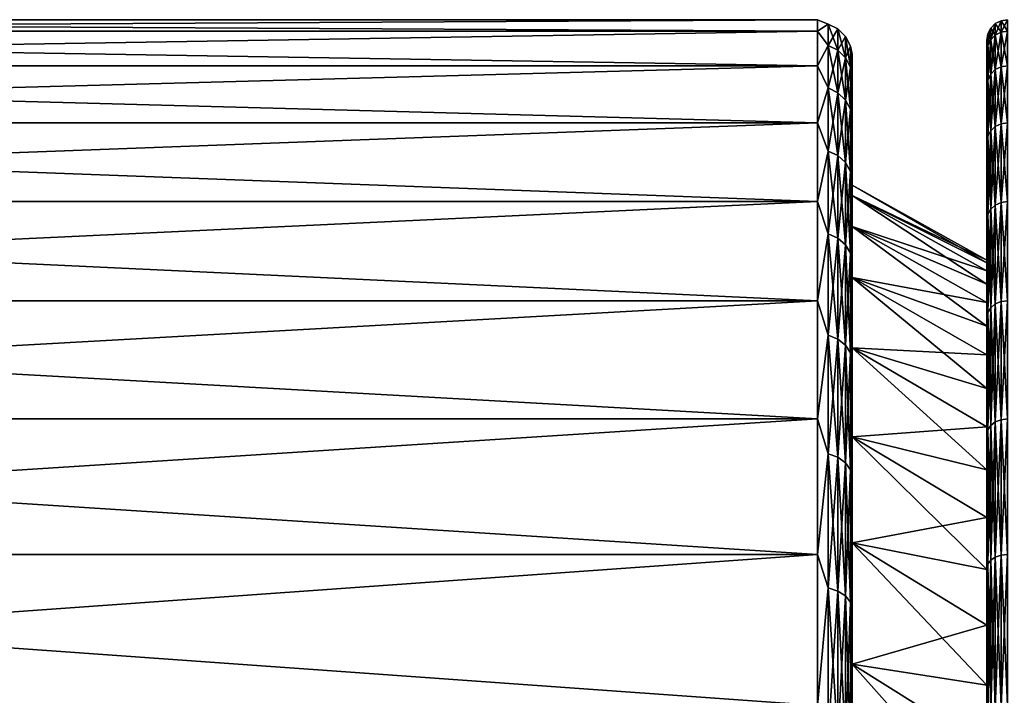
# Model space of a CAD drawing. Header units: metres. Extents: x 59 to 125, y -85 to 102.
# Tile 22 of 42: x 92 to 106, y 13 to 23. Entities that reach past the tile are written whole.
import ezdxf

# ---------------------------------------------------------------- set-up
doc = ezdxf.new("R2010")
doc.units = ezdxf.units.M
doc.layers.add('solid_21664500', color=7, linetype='CONTINUOUS')

msp = doc.modelspace()

# ---------------------------------------------------------------- linework, layer by layer
at = {"layer": 'solid_21664500'}
for points in [[(103.5, 23), (72.860001, 22.999977), (72.860001, 22.832304, 2.772344)], [(103.5, 23), (103.5, 22.832304, -2.772344), (72.860001, 22.999977)], [(103.5, 22.832304, 2.772344), (103.5, 23), (72.860001, 22.832304, 2.772344)], [(103.5, 22.832304, -2.772344), (72.860001, 22.832304, -2.772344), (72.860001, 22.999977)], [(103.65406, 22.936802, -1.335917), (103.5, 22.832304, -2.772344), (103.5, 23)], [(103.65406, 22.936802, 1.335917), (103.5, 23), (103.5, 22.832304, 2.772344)], [(103.65406, 22.936802, -1.335917), (103.5, 23), (103.65406, 22.936802, 1.335917)], [(106.073814, 22.942816, 0), (106.157562, 22.985405), (106.157562, 22.817814, -2.770584)], [(106.073814, 22.775537, 2.765451), (106.157562, 22.985405), (106.073814, 22.942816, 0)], [(106.073814, 22.775537, 2.765451), (106.157562, 22.817814, 2.770584), (106.157562, 22.985405)], [(106.157562, 22.817814, 2.770584), (106.25, 22.832304, 2.772344), (106.25, 23)], [(106.157562, 22.985405), (106.25, 23), (106.25, 22.832304, -2.772344)], [(106.157562, 22.817814, 2.770584), (106.25, 23), (106.157562, 22.985405)], [(106.157562, 22.817814, -2.770584), (106.157562, 22.985405), (106.25, 22.832304, -2.772344)], [(103.5, 22.331661, -5.50426), (72.860001, 22.33164, -5.504255), (72.860001, 22.832304, -2.772344)], [(103.5, 22.832304, -2.772344), (103.5, 22.331661, -5.50426), (72.860001, 22.832304, -2.772344)], [(103.5, 22.832304, 2.772344), (72.860001, 22.832304, 2.772344), (72.860001, 22.33164, 5.504255)], [(103.5, 22.331661, 5.50426), (103.5, 22.832304, 2.772344), (72.860001, 22.33164, 5.504255)], [(103.65406, 22.626621, -3.989684), (103.5, 22.832304, -2.772344), (103.65406, 22.936802, -1.335917)], [(103.65406, 22.936802, 1.335917), (103.5, 22.832304, 2.772344), (103.65406, 22.626621, 3.989684)], [(103.65406, 22.626621, -3.989684), (103.5, 22.331661, -5.50426), (103.5, 22.832304, -2.772344)], [(103.65406, 22.626621, 3.989684), (103.5, 22.832304, 2.772344), (103.5, 22.331661, 5.50426)], [(103.65406, 22.936802, 1.335917), (103.79364, 22.865942, 1.331789), (103.79364, 22.865942, -1.331789)], [(103.65406, 22.936802, 1.335917), (103.65406, 22.626621, 3.989684), (103.79364, 22.865942, 1.331789)], [(103.65406, 22.936802, -1.335917), (103.79364, 22.865942, -1.331789), (103.79364, 22.556719, -3.977358)], [(103.65406, 22.936802, -1.335917), (103.65406, 22.936802, 1.335917), (103.79364, 22.865942, -1.331789)], [(103.65406, 22.626621, -3.989684), (103.65406, 22.936802, -1.335917), (103.79364, 22.556719, -3.977358)], [(103.65406, 22.626621, 3.989684), (103.79364, 22.556719, 3.977358), (103.79364, 22.865942, 1.331789)], [(103.79364, 22.865942, 1.331789), (103.904419, 22.755455, 1.325354), (103.904419, 22.755455, -1.325354)], [(103.79364, 22.865942, 1.331789), (103.79364, 22.556719, 3.977358), (103.904419, 22.755455, 1.325354)], [(103.79364, 22.865942, -1.331789), (103.904419, 22.755455, -1.325354), (103.904419, 22.447727, -3.95814)], [(103.79364, 22.865942, -1.331789), (103.79364, 22.865942, 1.331789), (103.904419, 22.755455, -1.325354)], [(103.79364, 22.556719, -3.977358), (103.79364, 22.865942, -1.331789), (103.904419, 22.447727, -3.95814)], [(105.964684, 22.792706, 0), (106.007347, 22.876411, 0), (106.007347, 22.709618, -2.757447)], [(105.964684, 22.62652, 2.747357), (106.007347, 22.876411, 0), (105.964684, 22.792706, 0)], [(105.964684, 22.62652, 2.747357), (106.007347, 22.709618, 2.757447), (106.007347, 22.876411, 0)], [(106.007347, 22.876411, 0), (106.073814, 22.942816, 0), (106.073814, 22.775537, -2.765451)], [(106.007347, 22.709618, 2.757447), (106.073814, 22.942816, 0), (106.007347, 22.876411, 0)], [(106.007347, 22.709618, 2.757447), (106.073814, 22.775537, 2.765451), (106.073814, 22.942816, 0)], [(106.007347, 22.709618, -2.757447), (106.007347, 22.876411, 0), (106.073814, 22.775537, -2.765451)], [(106.073814, 22.775537, -2.765451), (106.073814, 22.942816, 0), (106.157562, 22.817814, -2.770584)], [(106.073814, 22.775537, -2.765451), (106.157562, 22.817814, -2.770584), (106.157562, 22.31749, -5.500767)], [(106.073814, 22.27614, 5.490575), (106.157562, 22.31749, 5.500767), (106.157562, 22.817814, 2.770584)], [(106.073814, 22.775537, 2.765451), (106.073814, 22.27614, 5.490575), (106.157562, 22.817814, 2.770584)], [(106.157562, 22.31749, 5.500767), (106.25, 22.331661, 5.50426), (106.25, 22.832304, 2.772344)], [(106.157562, 22.817814, 2.770584), (106.157562, 22.31749, 5.500767), (106.25, 22.832304, 2.772344)], [(106.157562, 22.817814, -2.770584), (106.25, 22.832304, -2.772344), (106.25, 22.331661, -5.50426)], [(106.157562, 22.31749, -5.500767), (106.157562, 22.817814, -2.770584), (106.25, 22.331661, -5.50426)], [(103.79364, 22.556719, 3.977358), (103.904419, 22.447727, 3.95814), (103.904419, 22.755455, 1.325354)], [(103.904419, 22.755455, 1.325354), (103.975525, 22.61618, 1.317243), (103.975525, 22.61618, -1.317243)], [(103.904419, 22.755455, 1.325354), (103.904419, 22.447727, 3.95814), (103.975525, 22.61618, 1.317243)], [(103.904419, 22.755455, -1.325354), (103.975525, 22.61618, -1.317243), (103.975525, 22.310335, -3.933914)], [(103.904419, 22.755455, -1.325354), (103.904419, 22.755455, 1.325354), (103.975525, 22.61618, -1.317243)], [(103.904419, 22.447727, -3.95814), (103.904419, 22.755455, -1.325354), (103.975525, 22.310335, -3.933914)], [(105.964684, 22.792706, 0), (105.949997, 22.700001), (105.949997, 22.537439, 2.711383)], [(105.964684, 22.62652, -2.747357), (105.949997, 22.700001), (105.964684, 22.792706, 0)], [(105.964684, 22.62652, 2.747357), (105.964684, 22.792706, 0), (105.949997, 22.537439, 2.711383)], [(105.949997, 22.700001), (105.949997, 19.515554), (105.949997, 19.477024, 1.225565)], [(105.949997, 22.537439, -2.711387), (105.949997, 19.515554), (105.949997, 22.700001)], [(105.949997, 22.700001), (105.949997, 19.477024, 1.225565), (105.949997, 19.361647, 2.445963)], [(105.949997, 22.537439, 2.711383), (105.949997, 22.700001), (105.949997, 19.361647, 2.445963)], [(105.964684, 22.62652, -2.747357), (105.949997, 22.537439, -2.711387), (105.949997, 22.700001)], [(105.964684, 22.62652, -2.747357), (105.964684, 22.792706, 0), (106.007347, 22.709618, -2.757447)], [(105.964684, 22.62652, -2.747357), (106.007347, 22.709618, -2.757447), (106.007347, 22.211664, -5.474684)], [(105.964684, 22.13039, 5.454651), (106.007347, 22.211664, 5.474684), (106.007347, 22.709618, 2.757447)], [(105.964684, 22.62652, 2.747357), (105.964684, 22.13039, 5.454651), (106.007347, 22.709618, 2.757447)], [(106.007347, 22.709618, -2.757447), (106.073814, 22.775537, -2.765451), (106.073814, 22.27614, -5.490575)], [(106.007347, 22.211664, 5.474684), (106.073814, 22.27614, 5.490575), (106.073814, 22.775537, 2.765451)], [(106.007347, 22.709618, 2.757447), (106.007347, 22.211664, 5.474684), (106.073814, 22.775537, 2.765451)], [(106.007347, 22.211664, -5.474684), (106.007347, 22.709618, -2.757447), (106.073814, 22.27614, -5.490575)], [(106.073814, 22.27614, -5.490575), (106.073814, 22.775537, -2.765451), (106.157562, 22.31749, -5.500767)], [(103.65406, 22.010454, -6.589498), (103.5, 22.331661, -5.50426), (103.65406, 22.626621, -3.989684)], [(103.65406, 22.626621, 3.989684), (103.5, 22.331661, 5.50426), (103.65406, 22.010454, 6.589498)], [(103.65406, 22.626621, 3.989684), (103.65406, 22.010454, 6.589498), (103.79364, 22.556719, 3.977358)], [(103.65406, 22.626621, -3.989684), (103.79364, 22.556719, -3.977358), (103.79364, 21.942455, -6.56914)], [(103.65406, 22.010454, -6.589498), (103.65406, 22.626621, -3.989684), (103.79364, 21.942455, -6.56914)], [(103.65406, 22.010454, 6.589498), (103.79364, 21.942455, 6.56914), (103.79364, 22.556719, 3.977358)], [(103.79364, 22.556719, 3.977358), (103.79364, 21.942455, 6.56914), (103.904419, 22.447727, 3.95814)], [(103.79364, 22.556719, -3.977358), (103.904419, 22.447727, -3.95814), (103.904419, 21.836432, -6.537398)], [(103.79364, 21.942455, -6.56914), (103.79364, 22.556719, -3.977358), (103.904419, 21.836432, -6.537398)], [(103.904419, 22.447727, 3.95814), (103.975525, 22.310335, 3.933914), (103.975525, 22.61618, 1.317243)], [(103.975525, 22.61618, 1.317243), (104, 22.335833, 2.713041), (104, 22.499977, 0)], [(103.975525, 22.61618, 1.317243), (103.975525, 22.310335, 3.933914), (104, 22.335833, 2.713041)], [(103.975525, 22.61618, -1.317243), (104, 22.499977, 0), (104, 22.335833, -2.713042)], [(103.975525, 22.61618, -1.317243), (103.975525, 22.61618, 1.317243), (104, 22.499977, 0)], [(103.975525, 22.310335, -3.933914), (103.975525, 22.61618, -1.317243), (104, 22.335833, -2.713042)], [(105.964684, 22.62652, 2.747357), (105.949997, 22.537439, 2.711383), (105.949997, 22.04723, 5.404593)], [(105.964684, 22.62652, 2.747357), (105.949997, 22.04723, 5.404593), (105.964684, 22.13039, 5.454651)], [(105.964684, 22.62652, -2.747357), (105.949997, 22.04723, -5.404599), (105.949997, 22.537439, -2.711387)], [(105.964684, 22.13039, -5.454651), (105.949997, 22.04723, -5.404599), (105.964684, 22.62652, -2.747357)], [(105.949997, 22.537439, -2.711387), (105.949997, 19.169899, -3.656687), (105.949997, 19.361647, -2.445963)], [(105.949997, 22.537439, -2.711387), (105.949997, 22.04723, -5.404599), (105.949997, 19.169899, -3.656687)], [(105.949997, 22.537439, -2.711387), (105.949997, 19.361647, -2.445963), (105.949997, 19.477024, -1.225565)], [(105.949997, 22.537439, -2.711387), (105.949997, 19.477024, -1.225565), (105.949997, 19.515554)], [(105.949997, 22.537439, 2.711383), (105.949997, 19.361647, 2.445963), (105.949997, 19.169899, 3.656687)], [(105.949997, 22.537439, 2.711383), (105.949997, 19.169899, 3.656687), (105.949997, 18.902454, 4.853258)], [(105.949997, 22.04723, 5.404593), (105.949997, 22.537439, 2.711383), (105.949997, 18.902454, 4.853258)], [(105.964684, 22.13039, -5.454651), (105.964684, 22.62652, -2.747357), (106.007347, 22.211664, -5.474684)], [(103.79364, 21.942455, 6.56914), (103.904419, 21.836432, 6.537398), (103.904419, 22.447727, 3.95814)], [(103.904419, 22.447727, 3.95814), (103.904419, 21.836432, 6.537398), (103.975525, 22.310335, 3.933914)], [(103.904419, 22.447727, -3.95814), (103.975525, 22.310335, -3.933914), (103.975525, 21.702782, -6.497386)], [(103.904419, 21.836432, -6.537398), (103.904419, 22.447727, -3.95814), (103.975525, 21.702782, -6.497386)], [(104, 22.335833, -2.713042), (104, 22.499977, 0), (104, 22.335833, 2.713041)], [(103.5, 22.331661, -5.50426), (103.5, 21.505373, -8.155912), (72.860001, 22.33164, -5.504255)], [(103.5, 22.331661, 5.50426), (72.860001, 22.33164, 5.504255), (72.860001, 21.505373, 8.155912)], [(103.5, 21.505373, 8.155912), (103.5, 22.331661, 5.50426), (72.860001, 21.505373, 8.155912)], [(103.5, 21.505373, -8.155912), (72.860001, 21.505373, -8.155912), (72.860001, 22.33164, -5.504255)], [(103.65406, 22.010454, -6.589498), (103.5, 21.505373, -8.155912), (103.5, 22.331661, -5.50426)], [(103.65406, 22.010454, 6.589498), (103.5, 22.331661, 5.50426), (103.5, 21.505373, 8.155912)], [(103.904419, 21.836432, 6.537398), (103.975525, 21.702782, 6.497386), (103.975525, 22.310335, 3.933914)], [(103.975525, 22.310335, 3.933914), (104, 21.845703, 5.386486), (104, 22.335833, 2.713041)], [(103.975525, 22.310335, -3.933914), (104, 22.335833, -2.713042), (104, 21.845703, -5.386487)], [(103.975525, 22.310335, 3.933914), (103.975525, 21.702782, 6.497386), (104, 21.845703, 5.386486)], [(103.975525, 21.702782, -6.497386), (103.975525, 22.310335, -3.933914), (104, 21.845703, -5.386487)], [(104, 22.335833, -2.713042), (104, 22.335833, 2.713041), (104, 21.845703, 5.386486)], [(104, 21.845703, -5.386487), (104, 22.335833, -2.713042), (104, 21.845703, 5.386486)], [(106.007347, 22.211664, -5.474684), (106.073814, 22.27614, -5.490575), (106.073814, 21.451906, -8.135634)], [(106.007347, 21.389816, 8.112087), (106.073814, 21.451906, 8.135634), (106.073814, 22.27614, 5.490575)], [(106.007347, 22.211664, 5.474684), (106.007347, 21.389816, 8.112087), (106.073814, 22.27614, 5.490575)], [(106.073814, 22.27614, -5.490575), (106.157562, 22.31749, -5.500767), (106.157562, 21.491726, -8.150737)], [(106.073814, 21.451906, 8.135634), (106.157562, 21.491726, 8.150737), (106.157562, 22.31749, 5.500767)], [(106.073814, 22.27614, 5.490575), (106.073814, 21.451906, 8.135634), (106.157562, 22.31749, 5.500767)], [(106.073814, 21.451906, -8.135634), (106.073814, 22.27614, -5.490575), (106.157562, 21.491726, -8.150737)], [(106.157562, 21.491726, 8.150737), (106.25, 21.505373, 8.155912), (106.25, 22.331661, 5.50426)], [(106.157562, 22.31749, 5.500767), (106.157562, 21.491726, 8.150737), (106.25, 22.331661, 5.50426)], [(106.157562, 22.31749, -5.500767), (106.25, 22.331661, -5.50426), (106.25, 21.505373, -8.155912)], [(106.157562, 21.491726, -8.150737), (106.157562, 22.31749, -5.500767), (106.25, 21.505373, -8.155912)], [(105.964684, 22.13039, 5.454651), (105.949997, 22.04723, 5.404593), (105.949997, 21.679924, 6.728281)], [(105.964684, 22.13039, 5.454651), (105.949997, 21.679924, 6.728281), (105.949997, 21.233221, 8.02736)], [(105.964684, 22.13039, 5.454651), (105.949997, 21.233221, 8.02736), (105.964684, 21.31155, 8.082405)], [(105.964684, 22.13039, -5.454651), (105.949997, 21.679922, -6.728288), (105.949997, 22.04723, -5.404599)], [(105.964684, 21.31155, -8.082405), (105.949997, 21.679922, -6.728288), (105.964684, 22.13039, -5.454651)], [(105.964684, 22.13039, -5.454651), (106.007347, 22.211664, -5.474684), (106.007347, 21.389816, -8.112087)], [(105.964684, 21.31155, 8.082405), (106.007347, 21.389816, 8.112087), (106.007347, 22.211664, 5.474684)], [(105.964684, 22.13039, 5.454651), (105.964684, 21.31155, 8.082405), (106.007347, 22.211664, 5.474684)], [(105.964684, 21.31155, -8.082405), (105.964684, 22.13039, -5.454651), (106.007347, 21.389816, -8.112087)], [(106.007347, 21.389816, -8.112087), (106.007347, 22.211664, -5.474684), (106.073814, 21.451906, -8.135634)], [(103.65406, 21.096634, -9.1002), (103.5, 21.505373, -8.155912), (103.65406, 22.010454, -6.589498)], [(103.65406, 22.010454, 6.589498), (103.5, 21.505373, 8.155912), (103.65406, 21.096634, 9.1002)], [(103.65406, 22.010454, 6.589498), (103.65406, 21.096634, 9.1002), (103.79364, 21.942455, 6.56914)], [(103.65406, 22.010454, -6.589498), (103.79364, 21.942455, -6.56914), (103.79364, 21.031458, -9.072085)], [(103.65406, 21.096634, -9.1002), (103.65406, 22.010454, -6.589498), (103.79364, 21.031458, -9.072085)], [(105.949997, 22.04723, -5.404599), (105.949997, 18.560333, -6.030803), (105.949997, 18.902454, -4.853258)], [(105.949997, 22.04723, -5.404599), (105.949997, 21.679922, -6.728288), (105.949997, 18.560333, -6.030803)], [(105.949997, 22.04723, -5.404599), (105.949997, 18.902454, -4.853258), (105.949997, 19.169899, -3.656687)], [(105.949997, 22.04723, 5.404593), (105.949997, 18.902454, 4.853258), (105.949997, 18.560333, 6.030803)], [(105.949997, 21.679924, 6.728281), (105.949997, 22.04723, 5.404593), (105.949997, 18.560333, 6.030803)], [(103.65406, 21.096634, 9.1002), (103.79364, 21.031458, 9.072085), (103.79364, 21.942455, 6.56914)], [(103.79364, 21.942455, 6.56914), (103.79364, 21.031458, 9.072085), (103.904419, 21.836432, 6.537398)], [(103.79364, 21.942455, -6.56914), (103.904419, 21.836432, -6.537398), (103.904419, 20.929836, -9.02825)], [(103.79364, 21.031458, -9.072085), (103.79364, 21.942455, -6.56914), (103.904419, 20.929836, -9.02825)], [(103.79364, 21.031458, 9.072085), (103.904419, 20.929836, 9.02825), (103.904419, 21.836432, 6.537398)], [(103.904419, 21.836432, 6.537398), (103.904419, 20.929836, 9.02825), (103.975525, 21.702782, 6.497386)], [(103.904419, 21.836432, -6.537398), (103.975525, 21.702782, -6.497386), (103.975525, 20.801735, -8.972993)], [(103.904419, 20.929836, -9.02825), (103.904419, 21.836432, -6.537398), (103.975525, 20.801735, -8.972993)], [(103.975525, 21.702782, 6.497386), (104, 21.036831, 7.981337), (104, 21.845703, 5.386486)], [(103.975525, 21.702782, -6.497386), (104, 21.845703, -5.386487), (104, 21.036831, -7.981338)], [(104, 21.845703, -5.386487), (104, 21.845703, 5.386486), (104, 21.036831, 7.981337)], [(104, 21.036831, -7.981338), (104, 21.845703, -5.386487), (104, 21.036831, 7.981337)], [(103.904419, 20.929836, 9.02825), (103.975525, 20.801735, 8.972993), (103.975525, 21.702782, 6.497386)], [(103.975525, 21.702782, 6.497386), (103.975525, 20.801735, 8.972993), (104, 21.036831, 7.981337)], [(103.975525, 20.801735, -8.972993), (103.975525, 21.702782, -6.497386), (104, 21.036831, -7.981338)], [(105.949997, 21.679924, 6.728281), (105.949997, 18.560333, 6.030803), (105.949997, 18.145065, 7.184198)], [(105.949997, 21.233221, 8.02736), (105.949997, 21.679924, 6.728281), (105.949997, 18.145065, 7.184198)], [(105.949997, 21.679922, -6.728288), (105.949997, 18.145065, -7.184198), (105.949997, 18.560333, -6.030803)], [(105.949997, 21.679922, -6.728288), (105.949997, 21.233219, -8.027367), (105.949997, 18.145065, -7.184198)], [(105.964684, 21.31155, -8.082405), (105.949997, 21.233219, -8.027367), (105.949997, 21.679922, -6.728288)], [(103.5, 20.365488, -10.688633), (72.860001, 20.365469, -10.688622), (72.860001, 21.505373, -8.155912)], [(103.5, 21.505373, -8.155912), (103.5, 20.365488, -10.688633), (72.860001, 21.505373, -8.155912)], [(103.5, 21.505373, 8.155912), (72.860001, 21.505373, 8.155912), (72.860001, 20.365469, 10.688622)], [(103.5, 20.365488, 10.688633), (103.5, 21.505373, 8.155912), (72.860001, 20.365469, 10.688622)], [(103.65406, 21.096634, -9.1002), (103.5, 20.365488, -10.688633), (103.5, 21.505373, -8.155912)], [(103.65406, 21.096634, 9.1002), (103.5, 21.505373, 8.155912), (103.5, 20.365488, 10.688633)], [(105.964684, 21.31155, -8.082405), (106.007347, 21.389816, -8.112087), (106.007347, 20.256056, -10.631199)], [(105.964684, 20.181938, 10.592299), (106.007347, 20.256056, 10.631199), (106.007347, 21.389816, 8.112087)], [(105.964684, 21.31155, 8.082405), (105.964684, 20.181938, 10.592299), (106.007347, 21.389816, 8.112087)], [(106.007347, 21.389816, -8.112087), (106.073814, 21.451906, -8.135634), (106.073814, 20.314854, -10.662058)], [(106.007347, 20.256056, 10.631199), (106.073814, 20.314854, 10.662058), (106.073814, 21.451906, 8.135634)], [(106.007347, 21.389816, 8.112087), (106.007347, 20.256056, 10.631199), (106.073814, 21.451906, 8.135634)], [(106.007347, 20.256056, -10.631199), (106.007347, 21.389816, -8.112087), (106.073814, 20.314854, -10.662058)], [(106.073814, 21.451906, -8.135634), (106.157562, 21.491726, -8.150737), (106.157562, 20.352564, -10.681849)], [(106.073814, 20.314854, 10.662058), (106.157562, 20.352564, 10.681849), (106.157562, 21.491726, 8.150737)], [(106.073814, 21.451906, 8.135634), (106.073814, 20.314854, 10.662058), (106.157562, 21.491726, 8.150737)], [(106.073814, 20.314854, -10.662058), (106.073814, 21.451906, -8.135634), (106.157562, 20.352564, -10.681849)], [(106.157562, 20.352564, 10.681849), (106.25, 20.365488, 10.688633), (106.25, 21.505373, 8.155912)], [(106.157562, 21.491726, 8.150737), (106.157562, 20.352564, 10.681849), (106.25, 21.505373, 8.155912)], [(106.157562, 21.491726, -8.150737), (106.25, 21.505373, -8.155912), (106.25, 20.365488, -10.688633)], [(106.157562, 20.352564, -10.681849), (106.157562, 21.491726, -8.150737), (106.25, 20.365488, -10.688633)], [(105.964684, 21.31155, 8.082405), (105.949997, 21.233221, 8.02736), (105.949997, 20.109594, 10.53063)], [(105.964684, 21.31155, 8.082405), (105.949997, 20.109594, 10.53063), (105.964684, 20.181938, 10.592299)], [(105.964684, 21.31155, -8.082405), (105.949997, 20.109592, -10.530636), (105.949997, 21.233219, -8.027367)], [(105.964684, 20.181938, -10.592299), (105.949997, 20.109592, -10.530636), (105.964684, 21.31155, -8.082405)], [(105.964684, 20.181938, -10.592299), (105.964684, 21.31155, -8.082405), (106.007347, 20.256056, -10.631199)], [(105.949997, 21.233221, 8.02736), (105.949997, 18.145065, 7.184198), (105.949997, 17.658249, 8.309182)], [(105.949997, 21.233221, 8.02736), (105.949997, 17.658249, 8.309182), (105.949997, 17.101665, 9.40159)], [(105.949997, 21.233221, 8.02736), (105.949997, 17.101665, 9.40159), (105.949997, 16.477432, 10.457096)], [(105.949997, 20.109594, 10.53063), (105.949997, 21.233221, 8.02736), (105.949997, 16.477432, 10.457096)], [(105.949997, 21.233219, -8.027367), (105.949997, 17.658249, -8.309182), (105.949997, 18.145065, -7.184198)], [(105.949997, 21.233219, -8.027367), (105.949997, 20.109592, -10.530636), (105.949997, 17.658249, -8.309182)], [(103.65406, 19.897516, -11.487837), (103.5, 20.365488, -10.688633), (103.65406, 21.096634, -9.1002)], [(103.65406, 21.096634, 9.1002), (103.5, 20.365488, 10.688633), (103.65406, 19.897516, 11.487837)], [(103.65406, 21.096634, 9.1002), (103.65406, 19.897516, 11.487837), (103.79364, 21.031458, 9.072085)], [(103.65406, 21.096634, -9.1002), (103.79364, 21.031458, -9.072085), (103.79364, 19.836046, -11.452347)], [(103.65406, 19.897516, -11.487837), (103.65406, 21.096634, -9.1002), (103.79364, 19.836046, -11.452347)], [(103.65406, 19.897516, 11.487837), (103.79364, 19.836046, 11.452347), (103.79364, 21.031458, 9.072085)], [(103.79364, 21.031458, 9.072085), (103.79364, 19.836046, 11.452347), (103.904419, 20.929836, 9.02825)], [(103.79364, 21.031458, -9.072085), (103.904419, 20.929836, -9.02825), (103.904419, 19.7402, -11.39701)], [(103.79364, 19.836046, -11.452347), (103.79364, 21.031458, -9.072085), (103.904419, 19.7402, -11.39701)], [(103.975525, 20.801735, 8.972993), (104, 19.920931, 10.459707), (104, 21.036831, 7.981337)], [(103.975525, 20.801735, -8.972993), (104, 21.036831, -7.981338), (104, 19.920931, -10.459708)], [(104, 20.453709, 2.483493), (104, 21.036831, 7.981337), (104, 19.920931, 10.459707)], [(104, 20.603952), (104, 21.036831, -7.981338), (104, 21.036831, 7.981337)], [(104, 20.453709, 2.483493), (104, 20.603952), (104, 21.036831, 7.981337)], [(104, 20.005211, -4.930962), (104, 19.920931, -10.459708), (104, 21.036831, -7.981338)], [(104, 20.453709, -2.483493), (104, 20.005211, -4.930962), (104, 21.036831, -7.981338)], [(104, 20.603952), (104, 20.453709, -2.483493), (104, 21.036831, -7.981338)], [(103.79364, 19.836046, 11.452347), (103.904419, 19.7402, 11.39701), (103.904419, 20.929836, 9.02825)], [(103.904419, 20.929836, 9.02825), (103.904419, 19.7402, 11.39701), (103.975525, 20.801735, 8.972993)], [(103.904419, 20.929836, -9.02825), (103.975525, 20.801735, -8.972993), (103.975525, 19.619379, -11.327254)], [(103.904419, 19.7402, -11.39701), (103.904419, 20.929836, -9.02825), (103.975525, 19.619379, -11.327254)], [(103.904419, 19.7402, 11.39701), (103.975525, 19.619379, 11.327254), (103.975525, 20.801735, 8.972993)], [(103.975525, 20.801735, 8.972993), (103.975525, 19.619379, 11.327254), (104, 19.920931, 10.459707)], [(103.975525, 19.619379, -11.327254), (103.975525, 20.801735, -8.972993), (104, 19.920931, -10.459708)], [(105.949997, 19.477024, -1.225565), (104, 20.453709, -2.483493), (104, 20.603952)], [(105.949997, 19.515554), (104, 20.603952), (104, 20.453709, 2.483493)], [(105.949997, 19.515554), (105.949997, 19.477024, -1.225565), (104, 20.603952)], [(104, 20.005211, 4.930962), (104, 20.453709, 2.483493), (104, 19.920931, 10.459707)], [(105.949997, 19.169899, -3.656687), (104, 20.005211, -4.930962), (104, 20.453709, -2.483493)], [(105.949997, 19.361647, -2.445963), (105.949997, 19.169899, -3.656687), (104, 20.453709, -2.483493)], [(105.949997, 19.477024, -1.225565), (105.949997, 19.361647, -2.445963), (104, 20.453709, -2.483493)], [(105.949997, 19.361647, 2.445963), (104, 20.453709, 2.483493), (104, 20.005211, 4.930962)], [(105.949997, 19.477024, 1.225565), (105.949997, 19.515554), (104, 20.453709, 2.483493)], [(105.949997, 19.361647, 2.445963), (105.949997, 19.477024, 1.225565), (104, 20.453709, 2.483493)], [(103.5, 20.365488, -10.688633), (103.5, 18.928629, -13.065489), (72.860001, 20.365469, -10.688622)], [(103.5, 20.365488, 10.688633), (72.860001, 20.365469, 10.688622), (72.860001, 18.928629, 13.065489)], [(103.5, 18.928629, 13.065489), (103.5, 20.365488, 10.688633), (72.860001, 18.928629, 13.065489)], [(103.5, 18.928629, -13.065489), (72.860001, 18.928629, -13.065489), (72.860001, 20.365469, -10.688622)], [(103.65406, 19.897516, -11.487837), (103.5, 18.928629, -13.065489), (103.5, 20.365488, -10.688633)], [(103.65406, 19.897516, 11.487837), (103.5, 20.365488, 10.688633), (103.5, 18.928629, 13.065489)], [(105.964684, 20.181938, -10.592299), (106.007347, 20.256056, -10.631199), (106.007347, 18.826918, -12.995283)], [(105.964684, 18.758028, 12.947732), (106.007347, 18.826918, 12.995283), (106.007347, 20.256056, 10.631199)], [(105.964684, 20.181938, 10.592299), (105.964684, 18.758028, 12.947732), (106.007347, 20.256056, 10.631199)], [(106.007347, 20.256056, -10.631199), (106.073814, 20.314854, -10.662058), (106.073814, 18.881567, -13.033005)], [(106.007347, 18.826918, 12.995283), (106.073814, 18.881567, 13.033005), (106.073814, 20.314854, 10.662058)], [(106.007347, 20.256056, 10.631199), (106.007347, 18.826918, 12.995283), (106.073814, 20.314854, 10.662058)], [(106.007347, 18.826918, -12.995283), (106.007347, 20.256056, -10.631199), (106.073814, 18.881567, -13.033005)], [(106.073814, 20.314854, -10.662058), (106.157562, 20.352564, -10.681849), (106.157562, 18.916616, -13.057198)], [(106.073814, 18.881567, 13.033005), (106.157562, 18.916616, 13.057198), (106.157562, 20.352564, 10.681849)], [(106.073814, 20.314854, 10.662058), (106.073814, 18.881567, 13.033005), (106.157562, 20.352564, 10.681849)], [(106.073814, 18.881567, -13.033005), (106.073814, 20.314854, -10.662058), (106.157562, 18.916616, -13.057198)], [(106.157562, 18.916616, 13.057198), (106.25, 18.928629, 13.065489), (106.25, 20.365488, 10.688633)], [(106.157562, 20.352564, 10.681849), (106.157562, 18.916616, 13.057198), (106.25, 20.365488, 10.688633)], [(106.157562, 20.352564, -10.681849), (106.25, 20.365488, -10.688633), (106.25, 18.928629, -13.065489)], [(106.157562, 18.916616, -13.057198), (106.157562, 20.352564, -10.681849), (106.25, 18.928629, -13.065489)], [(105.964684, 20.181938, 10.592299), (105.949997, 20.109594, 10.53063), (105.949997, 18.693237, 12.878349)], [(105.964684, 20.181938, 10.592299), (105.949997, 18.693237, 12.878349), (105.964684, 18.758028, 12.947732)], [(105.964684, 20.181938, -10.592299), (105.949997, 18.693233, -12.878355), (105.949997, 20.109592, -10.530636)], [(105.964684, 18.758028, -12.947732), (105.949997, 18.693233, -12.878355), (105.964684, 20.181938, -10.592299)], [(105.949997, 20.109594, 10.53063), (105.949997, 16.477432, 10.457096), (105.949997, 15.788348, 11.471016)], [(105.949997, 20.109594, 10.53063), (105.949997, 15.788348, 11.471016), (105.949997, 15.037056, 12.43958)], [(105.949997, 18.693237, 12.878349), (105.949997, 20.109594, 10.53063), (105.949997, 15.037056, 12.43958)], [(105.949997, 20.109592, -10.530636), (105.949997, 15.788348, -11.471016), (105.949997, 16.477432, -10.457096)], [(105.949997, 20.109592, -10.530636), (105.949997, 18.693233, -12.878355), (105.949997, 15.788348, -11.471016)], [(105.949997, 20.109592, -10.530636), (105.949997, 16.477432, -10.457096), (105.949997, 17.101665, -9.40159)], [(105.949997, 20.109592, -10.530636), (105.949997, 17.101665, -9.40159), (105.949997, 17.658249, -8.309182)], [(105.964684, 18.758028, -12.947732), (105.964684, 20.181938, -10.592299), (106.007347, 18.826918, -12.995283)], [(104, 19.265049, 7.306156), (104, 20.005211, 4.930962), (104, 19.920931, 10.459707)], [(104, 20.005211, -4.930962), (104, 19.265049, -7.306156), (104, 19.920931, -10.459708)], [(105.949997, 18.560333, -6.030803), (104, 19.265049, -7.306156), (104, 20.005211, -4.930962)], [(105.949997, 18.902454, -4.853258), (105.949997, 18.560333, -6.030803), (104, 20.005211, -4.930962)], [(105.949997, 19.169899, -3.656687), (105.949997, 18.902454, -4.853258), (104, 20.005211, -4.930962)], [(105.949997, 18.902454, 4.853258), (104, 20.005211, 4.930962), (104, 19.265049, 7.306156)], [(105.949997, 19.169899, 3.656687), (105.949997, 19.361647, 2.445963), (104, 20.005211, 4.930962)], [(105.949997, 18.902454, 4.853258), (105.949997, 19.169899, 3.656687), (104, 20.005211, 4.930962)], [(103.65406, 18.429321, -13.720121), (103.5, 18.928629, -13.065489), (103.65406, 19.897516, -11.487837)], [(103.65406, 19.897516, 11.487837), (103.5, 18.928629, 13.065489), (103.65406, 18.429321, 13.720121)], [(103.65406, 19.897516, 11.487837), (103.65406, 18.429321, 13.720121), (103.79364, 19.836046, 11.452347)], [(103.65406, 19.897516, -11.487837), (103.79364, 19.836046, -11.452347), (103.79364, 18.372385, -13.677734)], [(103.65406, 18.429321, -13.720121), (103.65406, 19.897516, -11.487837), (103.79364, 18.372385, -13.677734)], [(103.65406, 18.429321, 13.720121), (103.79364, 18.372385, 13.677734), (103.79364, 19.836046, 11.452347)], [(103.79364, 19.836046, 11.452347), (103.79364, 18.372385, 13.677734), (103.904419, 19.7402, 11.39701)], [(103.79364, 19.836046, -11.452347), (103.904419, 19.7402, -11.39701), (103.904419, 18.283611, -13.611645)], [(103.79364, 18.372385, -13.677734), (103.79364, 19.836046, -11.452347), (103.904419, 18.283611, -13.611645)], [(103.975525, 19.619379, 11.327254), (104, 18.514376, 12.785456), (104, 19.920931, 10.459707)], [(103.975525, 19.619379, -11.327254), (104, 19.920931, -10.459708), (104, 18.514376, -12.785456)], [(104, 19.265049, 7.306156), (104, 19.920931, 10.459707), (104, 18.514376, 12.785456)], [(104, 19.265049, -7.306156), (104, 18.514376, -12.785456), (104, 19.920931, -10.459708)], [(103.79364, 18.372385, 13.677734), (103.904419, 18.283611, 13.611645), (103.904419, 19.7402, 11.39701)], [(103.904419, 19.7402, 11.39701), (103.904419, 18.283611, 13.611645), (103.975525, 19.619379, 11.327254)], [(103.904419, 19.7402, -11.39701), (103.975525, 19.619379, -11.327254), (103.975525, 18.171707, -13.528335)], [(103.904419, 18.283611, -13.611645), (103.904419, 19.7402, -11.39701), (103.975525, 18.171707, -13.528335)], [(103.904419, 18.283611, 13.611645), (103.975525, 18.171707, 13.528335), (103.975525, 19.619379, 11.327254)], [(103.975525, 19.619379, 11.327254), (103.975525, 18.171707, 13.528335), (104, 18.514376, 12.785456)], [(103.975525, 18.171707, -13.528335), (103.975525, 19.619379, -11.327254), (104, 18.514376, -12.785456)], [(104, 18.243807, 9.575287), (104, 19.265049, 7.306156), (104, 18.514376, 12.785456)], [(104, 19.265049, -7.306156), (104, 18.243807, -9.575287), (104, 18.514376, -12.785456)], [(105.949997, 17.658249, -8.309182), (104, 18.243807, -9.575287), (104, 19.265049, -7.306156)], [(105.949997, 18.145065, -7.184198), (105.949997, 17.658249, -8.309182), (104, 19.265049, -7.306156)], [(105.949997, 18.560333, -6.030803), (105.949997, 18.145065, -7.184198), (104, 19.265049, -7.306156)], [(105.949997, 18.145065, 7.184198), (104, 19.265049, 7.306156), (104, 18.243807, 9.575287)], [(105.949997, 18.560333, 6.030803), (105.949997, 18.902454, 4.853258), (104, 19.265049, 7.306156)], [(105.949997, 18.145065, 7.184198), (105.949997, 18.560333, 6.030803), (104, 19.265049, 7.306156)], [(103.5, 17.215748, -15.251822), (72.860001, 17.215731, -15.251806), (72.860001, 18.928629, -13.065489)], [(103.5, 18.928629, -13.065489), (103.5, 17.215748, -15.251822), (72.860001, 18.928629, -13.065489)], [(103.5, 18.928629, 13.065489), (72.860001, 18.928629, 13.065489), (72.860001, 17.215731, 15.251806)], [(103.5, 17.215748, 15.251822), (103.5, 18.928629, 13.065489), (72.860001, 17.215731, 15.251806)], [(103.65406, 18.429321, -13.720121), (103.5, 17.215748, -15.251822), (103.5, 18.928629, -13.065489)], [(103.65406, 18.429321, 13.720121), (103.5, 18.928629, 13.065489), (103.5, 17.215748, 15.251822)], [(105.964684, 18.758028, -12.947732), (106.007347, 18.826918, -12.995283), (106.007347, 17.12324, -15.169867)], [(105.964684, 17.060585, 15.114359), (106.007347, 17.12324, 15.169867), (106.007347, 18.826918, 12.995283)], [(105.964684, 18.758028, 12.947732), (105.964684, 17.060585, 15.114359), (106.007347, 18.826918, 12.995283)], [(106.007347, 18.826918, -12.995283), (106.073814, 18.881567, -13.033005), (106.073814, 17.172945, -15.213901)], [(106.007347, 17.12324, 15.169867), (106.073814, 17.172945, 15.213901), (106.073814, 18.881567, 13.033005)], [(106.007347, 18.826918, 12.995283), (106.007347, 17.12324, 15.169867), (106.073814, 18.881567, 13.033005)], [(106.007347, 17.12324, -15.169867), (106.007347, 18.826918, -12.995283), (106.073814, 17.172945, -15.213901)], [(106.073814, 18.881567, -13.033005), (106.157562, 18.916616, -13.057198), (106.157562, 17.204823, -15.242143)], [(106.073814, 17.172945, 15.213901), (106.157562, 17.204823, 15.242143), (106.157562, 18.916616, 13.057198)], [(106.073814, 18.881567, 13.033005), (106.073814, 17.172945, 15.213901), (106.157562, 18.916616, 13.057198)], [(106.073814, 17.172945, -15.213901), (106.073814, 18.881567, -13.033005), (106.157562, 17.204823, -15.242143)], [(106.157562, 17.204823, 15.242143), (106.25, 17.215748, 15.251822), (106.25, 18.928629, 13.065489)], [(106.157562, 18.916616, 13.057198), (106.157562, 17.204823, 15.242143), (106.25, 18.928629, 13.065489)], [(106.157562, 18.916616, -13.057198), (106.25, 18.928629, -13.065489), (106.25, 17.215748, -15.251822)], [(106.157562, 17.204823, -15.242143), (106.157562, 18.916616, -13.057198), (106.25, 17.215748, -15.251822)], [(105.964684, 18.758028, 12.947732), (105.949997, 18.693237, 12.878349), (105.949997, 17.00285, 15.039718)], [(105.964684, 18.758028, 12.947732), (105.949997, 17.00285, 15.039718), (105.964684, 17.060585, 15.114359)], [(105.964684, 18.758028, -12.947732), (105.949997, 17.002846, -15.039722), (105.949997, 18.693233, -12.878355)], [(105.964684, 17.060585, -15.114359), (105.949997, 17.002846, -15.039722), (105.964684, 18.758028, -12.947732)], [(105.949997, 18.693237, 12.878349), (105.949997, 15.037056, 12.43958), (105.949997, 14.226326, 13.359207)], [(105.949997, 18.693237, 12.878349), (105.949997, 14.226326, 13.359207), (105.949997, 13.359207, 14.226326)], [(105.949997, 18.693237, 12.878349), (105.949997, 13.359207, 14.226326), (105.949997, 12.43958, 15.037056)], [(105.949997, 17.00285, 15.039718), (105.949997, 18.693237, 12.878349), (105.949997, 12.43958, 15.037056)], [(105.949997, 18.693233, -12.878355), (105.949997, 14.226326, -13.359207), (105.949997, 15.037056, -12.43958)], [(105.949997, 18.693233, -12.878355), (105.949997, 17.002846, -15.039722), (105.949997, 14.226326, -13.359207)], [(105.949997, 18.693233, -12.878355), (105.949997, 15.037056, -12.43958), (105.949997, 15.788348, -11.471016)], [(105.964684, 17.060585, -15.114359), (105.964684, 18.758028, -12.947732), (106.007347, 17.12324, -15.169867)], [(103.65406, 16.711899, -15.766864), (103.5, 17.215748, -15.251822), (103.65406, 18.429321, -13.720121)], [(103.65406, 18.429321, 13.720121), (103.5, 17.215748, 15.251822), (103.65406, 16.711899, 15.766864)], [(103.65406, 18.429321, 13.720121), (103.65406, 16.711899, 15.766864), (103.79364, 18.372385, 13.677734)], [(103.65406, 18.429321, -13.720121), (103.79364, 18.372385, -13.677734), (103.79364, 16.660271, -15.718154)], [(103.65406, 16.711899, -15.766864), (103.65406, 18.429321, -13.720121), (103.79364, 16.660271, -15.718154)], [(103.975525, 18.171707, 13.528335), (104, 16.837601, 14.924616), (104, 18.514376, 12.785456)], [(103.975525, 18.171707, -13.528335), (104, 18.514376, -12.785456), (104, 16.837601, -14.924616)], [(104, 18.243807, 9.575287), (104, 18.514376, 12.785456), (104, 16.837601, 14.924616)], [(104, 16.956799, -11.704239), (104, 16.837601, -14.924616), (104, 18.514376, -12.785456)], [(104, 18.243807, -9.575287), (104, 16.956799, -11.704239), (104, 18.514376, -12.785456)], [(103.65406, 16.711899, 15.766864), (103.79364, 16.660271, 15.718154), (103.79364, 18.372385, 13.677734)], [(103.79364, 18.372385, 13.677734), (103.79364, 16.660271, 15.718154), (103.904419, 18.283611, 13.611645)], [(103.79364, 18.372385, -13.677734), (103.904419, 18.283611, -13.611645), (103.904419, 16.579769, -15.642205)], [(103.79364, 16.660271, -15.718154), (103.79364, 18.372385, -13.677734), (103.904419, 16.579769, -15.642205)], [(103.79364, 16.660271, 15.718154), (103.904419, 16.579769, 15.642205), (103.904419, 18.283611, 13.611645)], [(103.904419, 18.283611, 13.611645), (103.904419, 16.579769, 15.642205), (103.975525, 18.171707, 13.528335)], [(103.904419, 18.283611, -13.611645), (103.975525, 18.171707, -13.528335), (103.975525, 16.478292, -15.546467)], [(103.904419, 16.579769, -15.642205), (103.904419, 18.283611, -13.611645), (103.975525, 16.478292, -15.546467)], [(103.904419, 16.579769, 15.642205), (103.975525, 16.478292, 15.546467), (103.975525, 18.171707, 13.528335)], [(103.975525, 18.171707, 13.528335), (103.975525, 16.478292, 15.546467), (104, 16.837601, 14.924616)], [(103.975525, 16.478292, -15.546467), (103.975525, 18.171707, -13.528335), (104, 16.837601, -14.924616)], [(104, 16.956799, 11.704239), (104, 18.243807, 9.575287), (104, 16.837601, 14.924616)], [(105.949997, 16.477432, -10.457096), (104, 16.956799, -11.704239), (104, 18.243807, -9.575287)], [(105.949997, 17.101665, -9.40159), (105.949997, 16.477432, -10.457096), (104, 18.243807, -9.575287)], [(105.949997, 17.658249, -8.309182), (105.949997, 17.101665, -9.40159), (104, 18.243807, -9.575287)], [(105.949997, 17.101665, 9.40159), (104, 18.243807, 9.575287), (104, 16.956799, 11.704239)], [(105.949997, 17.658249, 8.309182), (105.949997, 18.145065, 7.184198), (104, 18.243807, 9.575287)], [(105.949997, 17.101665, 9.40159), (105.949997, 17.658249, 8.309182), (104, 18.243807, 9.575287)], [(103.5, 17.215748, -15.251822), (103.5, 15.251822, -17.215748), (72.860001, 17.215731, -15.251806)], [(103.5, 17.215748, 15.251822), (72.860001, 17.215731, 15.251806), (72.860001, 15.251822, 17.215748)], [(103.5, 15.251822, 17.215748), (103.5, 17.215748, 15.251822), (72.860001, 15.251822, 17.215748)], [(103.5, 15.251822, -17.215748), (72.860001, 15.251822, -17.215748), (72.860001, 17.215731, -15.251806)], [(103.65406, 16.711899, -15.766864), (103.5, 15.251822, -17.215748), (103.5, 17.215748, -15.251822)], [(103.65406, 16.711899, 15.766864), (103.5, 17.215748, 15.251822), (103.5, 15.251822, 17.215748)], [(105.964684, 17.060585, -15.114359), (106.007347, 17.12324, -15.169867), (106.007347, 15.169867, -17.12324)], [(105.964684, 15.114359, 17.060585), (106.007347, 15.169867, 17.12324), (106.007347, 17.12324, 15.169867)], [(105.964684, 17.060585, 15.114359), (105.964684, 15.114359, 17.060585), (106.007347, 17.12324, 15.169867)], [(106.007347, 17.12324, -15.169867), (106.073814, 17.172945, -15.213901), (106.073814, 15.213901, -17.172945)], [(106.007347, 15.169867, 17.12324), (106.073814, 15.213901, 17.172945), (106.073814, 17.172945, 15.213901)], [(106.007347, 17.12324, 15.169867), (106.007347, 15.169867, 17.12324), (106.073814, 17.172945, 15.213901)], [(106.007347, 15.169867, -17.12324), (106.007347, 17.12324, -15.169867), (106.073814, 15.213901, -17.172945)], [(106.073814, 17.172945, -15.213901), (106.157562, 17.204823, -15.242143), (106.157562, 15.242143, -17.204823)], [(106.073814, 15.213901, 17.172945), (106.157562, 15.242143, 17.204823), (106.157562, 17.204823, 15.242143)], [(106.073814, 17.172945, 15.213901), (106.073814, 15.213901, 17.172945), (106.157562, 17.204823, 15.242143)], [(106.073814, 15.213901, -17.172945), (106.073814, 17.172945, -15.213901), (106.157562, 15.242143, -17.204823)], [(106.157562, 15.242143, 17.204823), (106.25, 15.251822, 17.215748), (106.25, 17.215748, 15.251822)], [(106.157562, 17.204823, 15.242143), (106.157562, 15.242143, 17.204823), (106.25, 17.215748, 15.251822)], [(106.157562, 17.204823, -15.242143), (106.25, 17.215748, -15.251822), (106.25, 15.251822, -17.215748)], [(106.157562, 15.242143, -17.204823), (106.157562, 17.204823, -15.242143), (106.25, 15.251822, -17.215748)], [(105.949997, 16.477432, 10.457096), (105.949997, 17.101665, 9.40159), (104, 16.956799, 11.704239)], [(105.964684, 17.060585, 15.114359), (105.949997, 17.00285, 15.039718), (105.949997, 15.063808, 16.981482)], [(105.964684, 17.060585, 15.114359), (105.949997, 15.063808, 16.981482), (105.964684, 15.114359, 17.060585)], [(105.964684, 17.060585, -15.114359), (105.949997, 15.063804, -16.981487), (105.949997, 17.002846, -15.039722)], [(105.964684, 15.114359, -17.060585), (105.949997, 15.063804, -16.981487), (105.964684, 17.060585, -15.114359)], [(105.949997, 17.00285, 15.039718), (105.949997, 12.43958, 15.037056), (105.949997, 11.471016, 15.788348)], [(105.949997, 17.00285, 15.039718), (105.949997, 11.471016, 15.788348), (105.949997, 10.457096, 16.477432)], [(105.949997, 15.063808, 16.981482), (105.949997, 17.00285, 15.039718), (105.949997, 10.457096, 16.477432)], [(105.949997, 17.002846, -15.039722), (105.949997, 11.471016, -15.788348), (105.949997, 12.43958, -15.037056)], [(105.949997, 17.002846, -15.039722), (105.949997, 15.063804, -16.981487), (105.949997, 11.471016, -15.788348)], [(105.949997, 17.002846, -15.039722), (105.949997, 12.43958, -15.037056), (105.949997, 13.359207, -14.226326)], [(105.949997, 17.002846, -15.039722), (105.949997, 13.359207, -14.226326), (105.949997, 14.226326, -13.359207)], [(105.964684, 15.114359, -17.060585), (105.964684, 17.060585, -15.114359), (106.007347, 15.169867, -17.12324)], [(103.975525, 16.478292, 15.546467), (104, 14.915149, 16.846018), (104, 16.837601, 14.924616)], [(103.975525, 16.478292, -15.546467), (104, 16.837601, -14.924616), (104, 14.915148, -16.84602)], [(104, 15.422149, 13.663079), (104, 16.956799, 11.704239), (104, 16.837601, 14.924616)], [(104, 16.956799, -11.704239), (104, 15.422149, -13.663079), (104, 16.837601, -14.924616)], [(105.949997, 15.037056, -12.43958), (104, 15.422149, -13.663079), (104, 16.956799, -11.704239)], [(105.949997, 15.788348, -11.471016), (105.949997, 15.037056, -12.43958), (104, 16.956799, -11.704239)], [(105.949997, 16.477432, -10.457096), (105.949997, 15.788348, -11.471016), (104, 16.956799, -11.704239)], [(105.949997, 15.788348, 11.471016), (104, 16.956799, 11.704239), (104, 15.422149, 13.663079)], [(105.949997, 15.788348, 11.471016), (105.949997, 16.477432, 10.457096), (104, 16.956799, 11.704239)], [(104, 15.422149, 13.663079), (104, 16.837601, 14.924616), (104, 14.915149, 16.846018)], [(104, 15.422149, -13.663079), (104, 14.915148, -16.84602), (104, 16.837601, -14.924616)], [(103.65406, 14.768478, -17.600388), (103.5, 15.251822, -17.215748), (103.65406, 16.711899, -15.766864)], [(103.65406, 16.711899, 15.766864), (103.5, 15.251822, 17.215748), (103.65406, 14.768478, 17.600388)], [(103.65406, 16.711899, 15.766864), (103.65406, 14.768478, 17.600388), (103.79364, 16.660271, 15.718154)], [(103.65406, 16.711899, -15.766864), (103.79364, 16.660271, -15.718154), (103.79364, 14.722853, -17.546013)], [(103.65406, 14.768478, -17.600388), (103.65406, 16.711899, -15.766864), (103.79364, 14.722853, -17.546013)], [(103.65406, 14.768478, 17.600388), (103.79364, 14.722853, 17.546013), (103.79364, 16.660271, 15.718154)], [(103.79364, 16.660271, 15.718154), (103.79364, 14.722853, 17.546013), (103.904419, 16.579769, 15.642205)], [(103.79364, 16.660271, -15.718154), (103.904419, 16.579769, -15.642205), (103.904419, 14.651713, -17.461231)], [(103.79364, 14.722853, -17.546013), (103.79364, 16.660271, -15.718154), (103.904419, 14.651713, -17.461231)], [(103.79364, 14.722853, 17.546013), (103.904419, 14.651713, 17.461231), (103.904419, 16.579769, 15.642205)], [(103.904419, 16.579769, 15.642205), (103.904419, 14.651713, 17.461231), (103.975525, 16.478292, 15.546467)], [(103.904419, 16.579769, -15.642205), (103.975525, 16.478292, -15.546467), (103.975525, 14.562037, -17.354361)], [(103.904419, 14.651713, -17.461231), (103.904419, 16.579769, -15.642205), (103.975525, 14.562037, -17.354361)], [(103.904419, 14.651713, 17.461231), (103.975525, 14.562037, 17.354361), (103.975525, 16.478292, 15.546467)], [(103.975525, 16.478292, 15.546467), (103.975525, 14.562037, 17.354361), (104, 14.915149, 16.846018)], [(103.975525, 14.562037, -17.354361), (103.975525, 16.478292, -15.546467), (104, 14.915148, -16.84602)], [(105.949997, 15.037056, 12.43958), (105.949997, 15.788348, 11.471016), (104, 15.422149, 13.663079)], [(104, 13.663079, 15.422149), (104, 15.422149, 13.663079), (104, 14.915149, 16.846018)], [(104, 15.422149, -13.663079), (104, 13.663079, -15.422149), (104, 14.915148, -16.84602)], [(105.949997, 13.359207, -14.226326), (104, 13.663079, -15.422149), (104, 15.422149, -13.663079)], [(105.949997, 14.226326, -13.359207), (105.949997, 13.359207, -14.226326), (104, 15.422149, -13.663079)], [(105.949997, 15.037056, -12.43958), (105.949997, 14.226326, -13.359207), (104, 15.422149, -13.663079)], [(105.949997, 14.226326, 13.359207), (104, 15.422149, 13.663079), (104, 13.663079, 15.422149)], [(105.949997, 14.226326, 13.359207), (105.949997, 15.037056, 12.43958), (104, 15.422149, 13.663079)], [(103.5, 13.065489, -18.928629), (72.860001, 13.065476, -18.92861), (72.860001, 15.251822, -17.215748)], [(103.5, 15.251822, -17.215748), (103.5, 13.065489, -18.928629), (72.860001, 15.251822, -17.215748)], [(103.5, 15.251822, 17.215748), (72.860001, 15.251822, 17.215748), (72.860001, 13.065476, 18.92861)], [(103.5, 13.065489, 18.928629), (103.5, 15.251822, 17.215748), (72.860001, 13.065476, 18.92861)], [(103.65406, 14.768478, -17.600388), (103.5, 13.065489, -18.928629), (103.5, 15.251822, -17.215748)], [(103.65406, 14.768478, 17.600388), (103.5, 15.251822, 17.215748), (103.5, 13.065489, 18.928629)], [(105.964684, 15.114359, 17.060585), (105.949997, 15.063808, 16.981482), (105.949997, 12.905246, 18.674706)], [(105.964684, 15.114359, 17.060585), (105.949997, 12.905246, 18.674706), (105.964684, 12.947732, 18.758028)], [(105.964684, 15.114359, -17.060585), (105.949997, 12.90524, -18.674709), (105.949997, 15.063804, -16.981487)], [(105.964684, 12.947732, -18.758028), (105.949997, 12.90524, -18.674709), (105.964684, 15.114359, -17.060585)], [(105.964684, 15.114359, -17.060585), (106.007347, 15.169867, -17.12324), (106.007347, 12.995283, -18.826918)], [(105.964684, 12.947732, 18.758028), (106.007347, 12.995283, 18.826918), (106.007347, 15.169867, 17.12324)], [(105.964684, 15.114359, 17.060585), (105.964684, 12.947732, 18.758028), (106.007347, 15.169867, 17.12324)], [(105.964684, 12.947732, -18.758028), (105.964684, 15.114359, -17.060585), (106.007347, 12.995283, -18.826918)], [(106.007347, 15.169867, -17.12324), (106.073814, 15.213901, -17.172945), (106.073814, 13.033005, -18.881567)], [(106.007347, 12.995283, 18.826918), (106.073814, 13.033005, 18.881567), (106.073814, 15.213901, 17.172945)], [(106.007347, 15.169867, 17.12324), (106.007347, 12.995283, 18.826918), (106.073814, 15.213901, 17.172945)], [(106.007347, 12.995283, -18.826918), (106.007347, 15.169867, -17.12324), (106.073814, 13.033005, -18.881567)], [(106.073814, 15.213901, -17.172945), (106.157562, 15.242143, -17.204823), (106.157562, 13.057198, -18.916616)], [(106.073814, 13.033005, 18.881567), (106.157562, 13.057198, 18.916616), (106.157562, 15.242143, 17.204823)], [(106.073814, 15.213901, 17.172945), (106.073814, 13.033005, 18.881567), (106.157562, 15.242143, 17.204823)], [(106.073814, 13.033005, -18.881567), (106.073814, 15.213901, -17.172945), (106.157562, 13.057198, -18.916616)], [(106.157562, 13.057198, 18.916616), (106.25, 13.065489, 18.928629), (106.25, 15.251822, 17.215748)], [(106.157562, 15.242143, 17.204823), (106.157562, 13.057198, 18.916616), (106.25, 15.251822, 17.215748)], [(106.157562, 15.242143, -17.204823), (106.25, 15.251822, -17.215748), (106.25, 13.065489, -18.928629)], [(106.157562, 13.057198, -18.916616), (106.157562, 15.242143, -17.204823), (106.25, 13.065489, -18.928629)], [(105.949997, 15.063808, 16.981482), (105.949997, 10.457096, 16.477432), (105.949997, 9.40159, 17.101665)], [(105.949997, 15.063808, 16.981482), (105.949997, 9.40159, 17.101665), (105.949997, 8.309182, 17.658249)], [(105.949997, 15.063808, 16.981482), (105.949997, 8.309182, 17.658249), (105.949997, 7.184198, 18.145065)], [(105.949997, 15.063808, 16.981482), (105.949997, 7.184198, 18.145065), (105.949997, 6.030803, 18.560333)], [(105.949997, 12.905246, 18.674706), (105.949997, 15.063808, 16.981482), (105.949997, 6.030803, 18.560333)], [(105.949997, 15.063804, -16.981487), (105.949997, 9.40159, -17.101665), (105.949997, 10.457096, -16.477432)], [(105.949997, 15.063804, -16.981487), (105.949997, 12.90524, -18.674709), (105.949997, 9.40159, -17.101665)], [(105.949997, 15.063804, -16.981487), (105.949997, 10.457096, -16.477432), (105.949997, 11.471016, -15.788348)], [(103.975525, 14.562037, 17.354361), (104, 12.775098, 18.521498), (104, 14.915149, 16.846018)], [(103.975525, 14.562037, -17.354361), (104, 14.915148, -16.84602), (104, 12.775098, -18.521498)], [(104, 13.663079, 15.422149), (104, 14.915149, 16.846018), (104, 12.775098, 18.521498)], [(104, 13.663079, -15.422149), (104, 12.775098, -18.521498), (104, 14.915148, -16.84602)], [(103.65406, 12.625339, -19.195896), (103.5, 13.065489, -18.928629), (103.65406, 14.768478, -17.600388)], [(103.65406, 14.768478, 17.600388), (103.5, 13.065489, 18.928629), (103.65406, 12.625339, 19.195896)], [(103.65406, 14.768478, 17.600388), (103.65406, 12.625339, 19.195896), (103.79364, 14.722853, 17.546013)], [(103.65406, 14.768478, -17.600388), (103.79364, 14.722853, -17.546013), (103.79364, 12.586334, -19.136591)], [(103.65406, 12.625339, -19.195896), (103.65406, 14.768478, -17.600388), (103.79364, 12.586334, -19.136591)], [(103.65406, 12.625339, 19.195896), (103.79364, 12.586334, 19.136591), (103.79364, 14.722853, 17.546013)], [(103.79364, 14.722853, 17.546013), (103.79364, 12.586334, 19.136591), (103.904419, 14.651713, 17.461231)], [(103.79364, 14.722853, -17.546013), (103.904419, 14.651713, -17.461231), (103.904419, 12.525518, -19.044127)], [(103.79364, 12.586334, -19.136591), (103.79364, 14.722853, -17.546013), (103.904419, 12.525518, -19.044127)], [(103.79364, 12.586334, 19.136591), (103.904419, 12.525518, 19.044127), (103.904419, 14.651713, 17.461231)], [(103.904419, 14.651713, 17.461231), (103.904419, 12.525518, 19.044127), (103.975525, 14.562037, 17.354361)], [(103.904419, 14.651713, -17.461231), (103.975525, 14.562037, -17.354361), (103.975525, 12.448855, -18.927567)], [(103.904419, 12.525518, -19.044127), (103.904419, 14.651713, -17.461231), (103.975525, 12.448855, -18.927567)], [(103.904419, 12.525518, 19.044127), (103.975525, 12.448855, 18.927567), (103.975525, 14.562037, 17.354361)], [(103.975525, 14.562037, 17.354361), (103.975525, 12.448855, 18.927567), (104, 12.775098, 18.521498)], [(103.975525, 12.448855, -18.927567), (103.975525, 14.562037, -17.354361), (104, 12.775098, -18.521498)], [(105.949997, 13.359207, 14.226326), (105.949997, 14.226326, 13.359207), (104, 13.663079, 15.422149)], [(104, 11.704239, 16.956799), (104, 13.663079, 15.422149), (104, 12.775098, 18.521498)], [(104, 13.663079, -15.422149), (104, 11.704239, -16.956799), (104, 12.775098, -18.521498)], [(105.949997, 11.471016, -15.788348), (104, 11.704239, -16.956799), (104, 13.663079, -15.422149)], [(105.949997, 12.43958, -15.037056), (105.949997, 11.471016, -15.788348), (104, 13.663079, -15.422149)], [(105.949997, 13.359207, -14.226326), (105.949997, 12.43958, -15.037056), (104, 13.663079, -15.422149)], [(105.949997, 12.43958, 15.037056), (104, 13.663079, 15.422149), (104, 11.704239, 16.956799)], [(105.949997, 12.43958, 15.037056), (105.949997, 13.359207, 14.226326), (104, 13.663079, 15.422149)]]:
    msp.add_3dface(points, dxfattribs=at)

doc.saveas('drawing.dxf')
